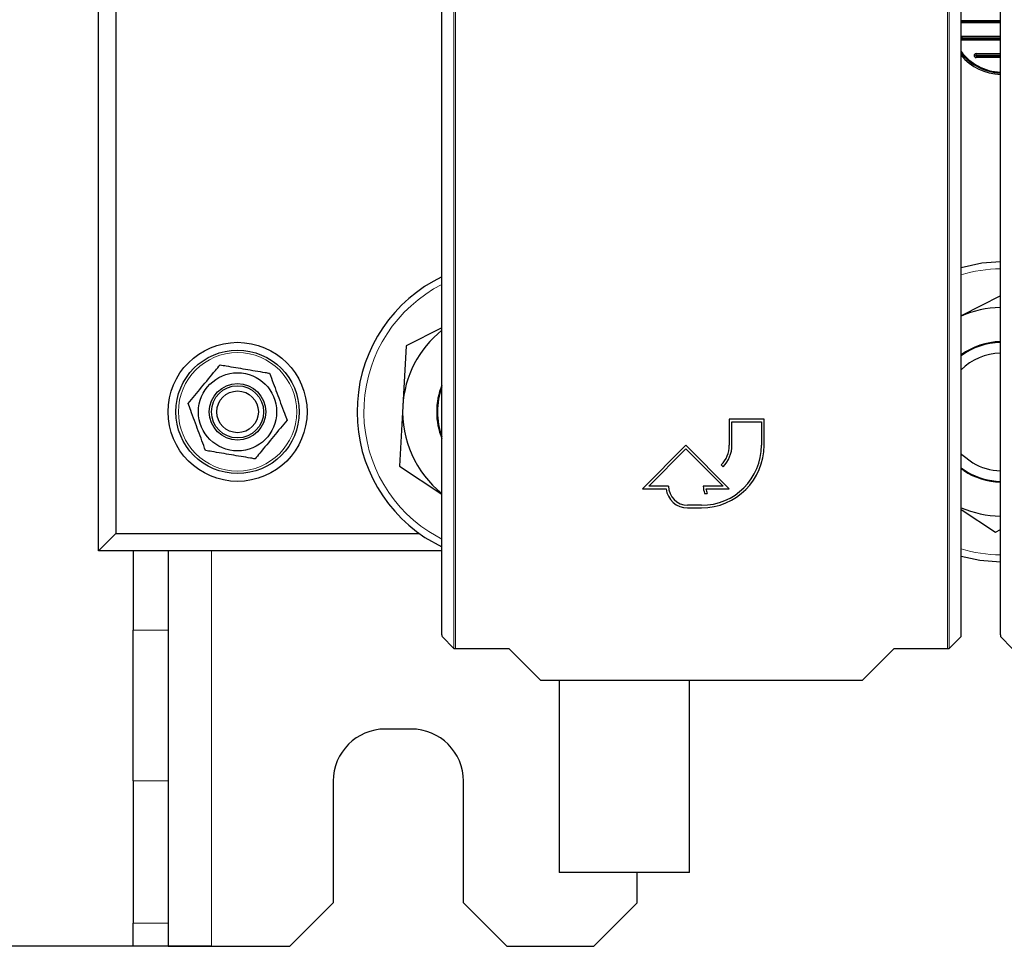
# Paper-space layout 'Blatt3' of a CAD drawing. Header units: millimetres. Extents: x 5 to 418, y 2 to 292.
# Tile 3 of 93: x 59 to 78, y 99 to 117. Entities that reach past the tile are written whole.
import ezdxf

# ---------------------------------------------------------------- set-up
doc = ezdxf.new("R2010")
doc.units = ezdxf.units.MM
doc.layers.add('SLD-0', color=7, linetype='Continuous')
doc.styles.add('SLDTEXTSTYLE0', font='TXT', dxfattribs={"width": 0.605})
doc.dimstyles.new('SLDDIMSTYLE2', dxfattribs={"dimtxt": 3.5, "dimasz": 3.302, "dimexe": 0, "dimexo": 0.0625, "dimgap": 0.875, "dimtad": 1, "dimlfac": 6, "dimrnd": 1e-09, "dimzin": 12, "dimdsep": 46, "dimtxsty": 'SLDTEXTSTYLE0', "dimsah": 1, "dimcen": 0.09, "dimadec": 0, "dimazin": 3, "dimtfac": 1, "dimtofl": 0, "dimtmove": 0, "dimatfit": 3, "dimfxl": 1, "dimfrac": 2, "dimtolj": 1, "dimtzin": 12, "dimarcsym": 0})

# ---------------------------------------------------------------- blocks, each defined once
blk = doc.blocks.new('_D_13')
at = {"layer": 'SLD-0', "color": 7}
for p, q in [((62.596, 260.94), (48.721, 260.94)), ((49.721, 260.94), (49.721, 99.273)), ((62.596, 99.273), (48.721, 99.273))]:
    blk.add_line(p, q, dxfattribs=at)
for points in [[(49.721, 260.94), (49.213, 257.638), (50.229, 257.638)], [(49.721, 99.273), (50.229, 102.575), (49.213, 102.575)]]:
    blk.add_solid(points, dxfattribs=at)
at = {"layer": 'SLD-0', "color": 7, "insert": (45.209, 176.096), "char_height": 3.5, "attachment_point": 1, "rotation": 90, "style": 'SLDTEXTSTYLE0'}
blk.add_mtext('970', dxfattribs=at)

psp = doc.layouts.new('Blatt3')

# ---------------------------------------------------------------- linework, layer by layer
at = {"color": 7, "linetype": 'Continuous', "lineweight": 18}
for p, q in [((67.2456, 104.9872), (67.2456, 126.8986)), ((67.2789, 126.8986), (67.2789, 104.9867)), ((76.7134, 104.9867), (76.7134, 126.8986)), ((76.7467, 126.8986), (76.7467, 104.9872)), ((76.9991, 116.7269), (76.9991, 116.698)), ((76.9991, 116.6813), (76.9991, 116.6525)), ((77.2628, 116.3935), (77.2628, 116.3647)), ((77.2628, 116.348), (77.2628, 116.3191)), ((66.7623, 107.2263), (67.0178, 107.0784)), ((62.5962, 99.273), (62.5962, 106.8563)), ((61.0962, 105.3352), (61.7628, 105.3352)), ((61.7628, 102.4484), (61.0962, 102.4484)), ((61.0962, 99.7196), (61.7628, 99.7196))]:
    psp.add_line(p, q, dxfattribs=at)
at = {"color": 7, "linetype": 'Continuous', "lineweight": 25}
for p, q in [((67.0178, 105.2478), (67.0178, 121.8228)), ((76.9745, 105.2478), (76.9745, 121.8228)), ((77.7292, 105.2478), (77.7292, 121.8228)), ((60.4295, 106.8563), (60.4295, 120.8563)), ((60.7628, 120.8563), (60.7628, 107.1897)), ((76.9745, 117.0313), (77.7292, 117.0313)), ((76.9745, 117.0147), (77.7292, 117.0147)), ((77.7292, 116.9858), (76.9745, 116.9858)), ((76.9991, 116.7269), (77.7292, 116.7269)), ((76.9991, 116.698), (77.7292, 116.698)), ((76.9991, 116.6813), (77.7292, 116.6813)), ((77.7292, 116.6525), (76.9991, 116.6525)), ((77.2628, 116.3935), (77.7292, 116.3935)), ((77.2628, 116.3647), (77.7292, 116.3647)), ((77.2628, 116.348), (77.7292, 116.348)), ((77.7292, 116.3191), (77.2628, 116.3191)), ((77.7292, 111.7475), (76.9745, 111.3656)), ((67.0178, 111.1344), (66.3295, 110.7861)), ((66.3295, 110.7861), (66.2659, 109.6332)), ((66.2659, 109.6332), (66.2023, 108.4802)), ((73.1962, 109.3817), (72.5295, 109.3817)), ((72.5295, 109.3817), (72.5295, 108.8817)), ((73.1962, 108.8817), (73.1962, 109.3817)), ((72.5795, 108.8817), (72.5795, 109.3317)), ((72.5795, 109.3317), (73.1462, 109.3317)), ((73.1462, 109.3317), (73.1462, 108.8817)), ((71.6962, 108.8817), (70.8628, 108.0484)), ((70.9835, 108.0984), (71.6962, 108.811)), ((72.5295, 108.0484), (71.6962, 108.8817)), ((71.6962, 108.811), (72.4088, 108.0984)), ((66.2023, 108.4802), (67.0178, 107.9474)), ((72.3733, 108.5046), (72.4086, 108.4692)), ((76.9745, 108.4477), (77.0962, 108.3683)), ((77.026, 108.3953), (76.9745, 108.4307)), ((70.8628, 108.0484), (71.3158, 108.0484)), ((71.3628, 108.0984), (70.9835, 108.0984)), ((72.4088, 108.0984), (72.0295, 108.0984)), ((72.0792, 108.0484), (72.5295, 108.0484)), ((72.0563, 107.9583), (72.1063, 107.9583)), ((71.9962, 107.7317), (71.7295, 107.7317)), ((71.7295, 107.6817), (71.9962, 107.6817)), ((76.9745, 107.649), (77.6356, 107.2171)), ((60.7628, 107.1897), (60.4295, 106.8563)), ((60.7628, 107.1897), (66.5832, 107.1897)), ((66.6904, 107.1161), (67.0178, 106.9316)), ((77.6356, 107.2171), (77.7292, 107.2644)), ((67.0178, 106.8563), (60.4295, 106.8563)), ((61.0962, 106.8563), (61.0962, 105.3352)), ((61.7628, 106.8563), (61.7628, 105.3352)), ((61.0962, 102.4484), (61.0962, 105.3352)), ((61.7628, 105.3352), (61.7628, 102.4484)), ((67.0184, 105.2145), (67.2456, 104.9872)), ((76.7467, 104.9872), (76.974, 105.2145)), ((77.7297, 105.2145), (77.957, 104.9872)), ((67.2789, 104.9867), (68.2996, 104.9867)), ((68.2996, 104.9867), (68.9104, 104.3759)), ((75.0819, 104.3759), (75.6927, 104.9867)), ((75.6927, 104.9867), (76.7134, 104.9867)), ((68.9104, 104.3759), (75.0819, 104.3759)), ((69.2628, 104.3759), (69.2628, 100.6897)), ((71.7628, 100.6897), (71.7628, 104.3759)), ((66.4295, 103.4397), (65.9295, 103.4397)), ((61.0962, 102.4484), (61.0962, 99.7196)), ((61.7628, 102.4484), (61.7628, 99.7196)), ((64.9295, 102.4397), (64.9295, 100.1063)), ((67.4295, 100.1063), (67.4295, 102.4397)), ((70.5128, 100.6897), (69.2628, 100.6897)), ((71.7628, 100.6897), (70.5128, 100.6897)), ((70.7628, 100.1063), (70.7628, 100.6897)), ((64.0962, 99.273), (64.9295, 100.1063)), ((67.4295, 100.1063), (68.2628, 99.273)), ((69.9295, 99.273), (70.7628, 100.1063)), ((61.0962, 99.273), (61.0962, 99.7196)), ((61.7628, 99.7196), (61.7628, 99.273)), ((61.7628, 99.273), (61.0962, 99.273)), ((61.7628, 99.273), (62.5962, 99.273)), ((62.5962, 99.273), (64.0962, 99.273)), ((68.2628, 99.273), (69.9295, 99.273))]:
    psp.add_line(p, q, dxfattribs=at)
at = {"color": 7, "linetype": 'Continuous', "lineweight": 25, "flags": 128}
for points in [[(76.9745, 116.7176), (76.9848, 116.724), (76.9991, 116.7269)], [(76.9991, 116.6525), (76.9848, 116.6553), (76.9745, 116.6617)], [(77.7292, 112.3978), (77.3751, 112.3717), (76.9745, 112.2878)], [(76.9745, 108.7154), (76.9883, 108.7021), (77.1985, 108.5456)], [(76.9745, 106.7582), (77.3323, 106.6804), (77.7292, 106.6482)]]:
    psp.add_lwpolyline(points, dxfattribs=at)
at = {"color": 7, "linetype": 'Continuous', "lineweight": 25}
for radius in [1.3333, 1.1833, 0.75, 0.5417, 0.5, 0.4]:
    psp.add_circle((63.0962, 109.523), radius, dxfattribs=at)
at = {"color": 7, "linetype": 'Continuous', "lineweight": 18}
psp.add_circle((63.0962, 109.523), 1.1352, dxfattribs=at)
at = {"color": 7, "linetype": 'Continuous', "lineweight": 25}
for centre, radius, start, end in [((76.9991, 116.6897), 0.00833, 90, 270), ((77.7628, 117.023), 0.9833, 216.71136, 268.0388), ((77.7628, 117.023), 0.993, 217.4496, 268.05782), ((77.7628, 117.023), 1.0008, 218.0345, 268.07311), ((77.7628, 117.023), 1.0297, 220.0433, 268.12715), ((77.2628, 116.3563), 0.0372, 90, 270), ((77.2628, 116.3563), 0.00833, 90, 270), ((68.2628, 109.523), 2.875, 115.66168, 236.84238), ((77.7628, 109.523), 2, 90.96411, 113.21285), ((68.2628, 109.523), 2, 128.50029, 176.84238), ((77.7628, 109.523), 1.3471, 91.43149, 125.81623), ((77.7628, 109.523), 1.3333, 91.44625, 126.24379), ((77.7628, 109.523), 1.1286, 91.70871, 134.30542), ((68.2628, 109.523), 1.3471, 157.55501, 202.44499), ((68.2628, 109.523), 1.3333, 159.03158, 200.96842), ((68.2628, 109.523), 2, 176.84238, 231.49971), ((71.9962, 108.8817), 1.2, 270, 360), ((71.9962, 108.8817), 1.15, 270, 360), ((71.9962, 108.8817), 0.5333, 315, 360), ((71.9962, 108.8817), 0.5833, 315, 360), ((77.7628, 109.523), 1.1286, 240, 268.29129), ((77.7628, 109.523), 1.3471, 236.84238, 268.56851), ((77.7628, 109.523), 1.3333, 240, 268.55375), ((71.7295, 108.0984), 0.4167, 186.8921, 270), ((71.7295, 108.0984), 0.3667, 180, 270), ((72.4088, 108.0984), 0.3793, 180, 201.66618), ((72.4088, 108.0984), 0.3333, 188.62693, 204.84083), ((77.7628, 109.523), 2, 246.78715, 269.03589), ((65.9295, 102.4397), 1, 90, 180), ((66.4295, 102.4397), 1, 0, 90)]:
    psp.add_arc(centre, radius, start, end, dxfattribs=at)
at = {"color": 7, "linetype": 'Continuous', "lineweight": 18}
for centre, start, end in [((77.7628, 109.523), 90.70284, 106.69891), ((68.2628, 109.523), 116.98963, 236.84238), ((77.7628, 109.523), 253.30109, 269.29716)]:
    psp.add_arc(centre, 2.7434, start, end, dxfattribs=at)
at = {"color": 7, "linetype": 'Continuous', "lineweight": 25}
for centre, major_axis, start_param, end_param in [((67.0184, 105.2478), (0, 0.0333), 1.5707963, 3.1241394), ((76.9739, 105.2478), (0, 0.0333), 3.1590459, 4.712389), ((77.7298, 105.2478), (0, 0.0333), 1.5707963, 3.1241394), ((67.2789, 104.9872), (0.0333, 0), 3.1590459, 4.712389), ((76.7134, 104.9872), (0.0333, 0), 4.712389, 6.265732)]:
    psp.add_ellipse(centre, major_axis=major_axis, ratio=0.0174551, start_param=start_param, end_param=end_param, dxfattribs=at)
for points, knots in [([(62.1474, 109.6838), (62.2327, 109.7868), (62.4058, 109.9959), (62.6132, 110.2464), (62.7308, 110.3884), (62.7611, 110.425)], [0, 0, 0, 0, 0.418553, 0.8501562, 1, 1, 1, 1]), ([(62.7611, 110.425), (62.8004, 110.4184), (62.8999, 110.4015), (63.0619, 110.374), (63.2479, 110.3425), (63.4361, 110.3106), (63.5905, 110.2844), (63.6813, 110.269), (63.7098, 110.2642)], [0, 0, 0, 0, 0.1255517, 0.317971, 0.5116259, 0.7095432, 0.9088896, 1, 1, 1, 1]), ([(63.7098, 110.2642), (63.7564, 110.1389), (63.8509, 109.8844), (63.9641, 109.5796), (64.0283, 109.4067), (64.0449, 109.3622)], [0, 0, 0, 0, 0.41855302, 0.8501562, 1, 1, 1, 1]), ([(62.4825, 108.7818), (62.436, 108.9071), (62.3414, 109.1616), (62.2282, 109.4664), (62.164, 109.6393), (62.1474, 109.6838)], [0, 0, 0, 0, 0.418553, 0.8501562, 1, 1, 1, 1]), ([(64.0449, 109.3622), (63.9596, 109.2592), (63.7865, 109.0501), (63.5791, 108.7996), (63.4615, 108.6576), (63.4312, 108.621)], [0, 0, 0, 0, 0.418553, 0.8501562, 1, 1, 1, 1]), ([(63.4312, 108.621), (63.4027, 108.6258), (63.314, 108.6408), (63.1632, 108.6664), (62.9773, 108.6979), (62.789, 108.7299), (62.6235, 108.7579), (62.5218, 108.7752), (62.4825, 108.7818)], [0, 0, 0, 0, 0.09111039, 0.2836071, 0.47726278, 0.67510755, 0.87444822, 1, 1, 1, 1])]:
    psp.add_open_spline(points, degree=3, knots=knots, dxfattribs=at)

# ---------------------------------------------------------------- dimensions: what is measured, and where the dimension line sits
at = {"layer": 'SLD-0', "color": 7}
dim = psp.add_linear_dim(base=(49.7205, 99.273), p1=(62.5962, 260.9397), p2=(62.5962, 99.273), angle=90, dimstyle='SLDDIMSTYLE2', dxfattribs=at)
dim.commit()
dim.dimension.update_dxf_attribs({"geometry": '_D_13', "text_midpoint": (49.7205, 180.1063), "dimtype": 160})

doc.saveas('drawing.dxf')
